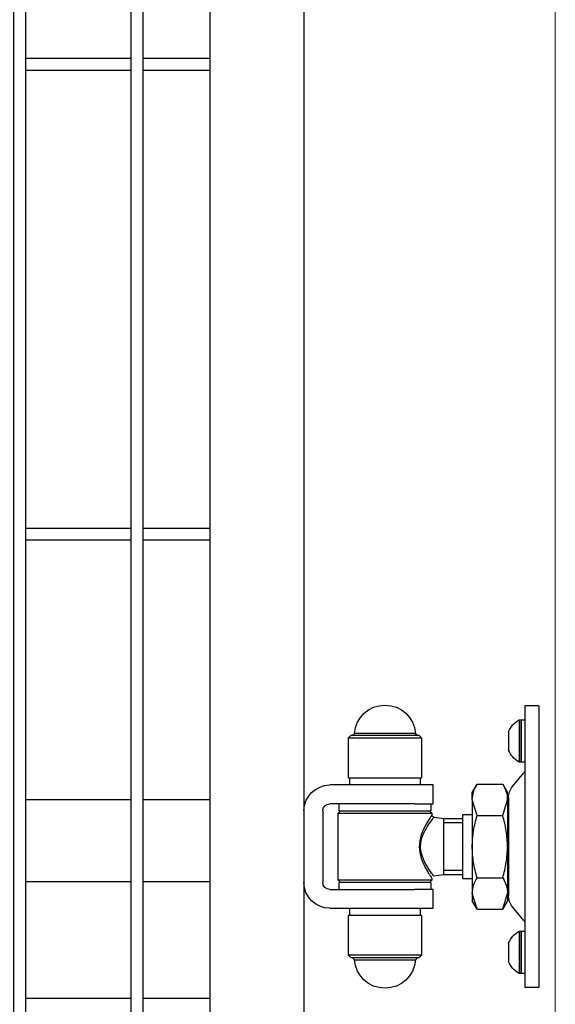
# Model space of a CAD drawing. Header units: inches. Extents: x 43593 to 117387, y -66787 to -26237.
# Tile 172 of 256: x 50735 to 50758, y -33649 to -33607. Entities that reach past the tile are written whole.
import ezdxf

# ---------------------------------------------------------------- set-up
doc = ezdxf.new("R2010")
doc.units = ezdxf.units.IN
doc.header["$MEASUREMENT"] = 0
doc.layers.get('0').update_dxf_attribs({"lineweight": 0})
doc.layers.add('--ogr.-panele', color=252, linetype='Continuous', lineweight=0)
doc.layers.add('AW OGRODZENIA', color=253, linetype='Continuous')

# ---------------------------------------------------------------- blocks, each defined once
blk = doc.blocks.new('zawias_brama_dwuskrz_przod')
for p, q in [((-100, 60), (-94, 60)), ((-100, 60), (-100, -60)), ((-94, 60), (-94, 50)), ((-92.4, 54), (-94, 54)), ((-92.4, 36), (-92.4, 54)), ((-92.4, 54), (-92.4, 36)), ((-91.6, 54), (-92.4, 54)), ((-91.6, 54), (-91.6, 36)), ((-94, 50), (-94, -50)), ((-87.1, 48.72), (-87.1, 41.28)), ((-49, 47.25), (-50, 46.25)), ((-19, 46.25), (-50, 46.25)), ((-50, 46.25), (-50, 29.25)), ((-49, 47.25), (-20, 47.25)), ((-47.47, 48.18), (-48.46, 47.25)), ((-47.47, 48.18), (-21.53, 48.18)), ((-20.54, 47.25), (-21.53, 48.18)), ((-19, 46.25), (-20, 47.25)), ((-19, 29.25), (-19, 46.25)), ((-94, 36), (-92.4, 36)), ((-92.4, 36), (-91.6, 36)), ((-88.8, 25.59), (-93.65, 31.36)), ((-84.6, 26.56), (-86.65, 23)), ((-73.7, 26.56), (-84.6, 26.56)), ((-71.65, 23), (-73.7, 26.56)), ((-55, 18.25), (-55, 26.25)), ((-55, 26.25), (-47, 26.25)), ((-19, 29.25), (-50, 29.25)), ((-49.5, 29.25), (-49.5, 26.25)), ((-47, 26.25), (-11, 26.25)), ((-19.5, 26.25), (-19.5, 29.25)), ((-86.65, 19.92), (-86.65, 23)), ((-71.65, 19.92), (-71.65, 23)), ((-87.05, 20.77), (-87.05, -20.77)), ((-86.65, 16.85), (-87.05, 16.85)), ((-86.65, 19.92), (-86.65, 0)), ((-84.6, 13.28), (-86.65, 19.92)), ((-73.7, 13.28), (-71.65, 19.92)), ((-71.65, 19.92), (-71.65, 0)), ((-47, 18.25), (-55, 18.25)), ((-54, 18.25), (-54, 15.25)), ((-47, 18.25), (-11, 18.25)), ((-15, 15.25), (-15, 18.25)), ((-73.7, 13.28), (-84.6, 13.28)), ((-67.65, 13.65), (-71.65, 13.65)), ((-67.65, -13.65), (-67.65, 13.65)), ((-55.38, 12.58), (-59.5, 12)), ((-53.5, 15.25), (-54.5, 14.25)), ((-14.5, 14.25), (-54.5, 14.25)), ((-54.5, 14.25), (-54.5, 13.53)), ((-15, 15.25), (-54, 15.25)), ((-14.5, 14.25), (-15.5, 15.25)), ((-14.5, -14.25), (-14.5, 14.25)), ((-8, 15.25), (-8, -15.25)), ((0, 15.25), (0, -15.25)), ((-59.5, 12), (-67.65, 12)), ((-67.65, 10.16), (-59.5, 10.16)), ((-59.5, -12), (-59.5, 12)), ((-86.65, 0), (-86.65, -19.92)), ((-71.65, 0), (-71.65, -19.92)), ((-67.65, -10.16), (-59.5, -10.16)), ((-67.65, -12), (-59.5, -12)), ((-59.5, -12), (-55.3, -12.59)), ((-73.7, -13.28), (-84.6, -13.28)), ((-71.65, -13.65), (-67.65, -13.65)), ((-54.5, -13.52), (-54.5, -14.25)), ((-54.5, -14.25), (-14.5, -14.25)), ((-54.5, -14.25), (-53.5, -15.25)), ((-54, -15.25), (-15, -15.25)), ((-54, -15.25), (-54, -18.25)), ((-15.5, -15.25), (-14.5, -14.25)), ((-15, -18.25), (-15, -15.25)), ((-87.05, -16.85), (-86.65, -16.85)), ((-86.65, -19.92), (-86.65, -23)), ((-84.6, -26.56), (-86.65, -19.92)), ((-73.7, -26.56), (-71.65, -19.92)), ((-71.65, -19.92), (-71.65, -23)), ((-55, -26.25), (-55, -18.25)), ((-55, -18.25), (-47, -18.25)), ((-11, -18.25), (-47, -18.25)), ((-86.65, -23), (-84.6, -26.56)), ((-73.7, -26.56), (-71.65, -23)), ((-93.65, -31.36), (-88.8, -25.59)), ((-73.7, -26.56), (-84.6, -26.56)), ((-47, -26.25), (-55, -26.25)), ((-50, -29.25), (-19, -29.25)), ((-50, -29.25), (-50, -46.25)), ((-49.5, -26.25), (-49.5, -29.25)), ((-11, -26.25), (-47, -26.25)), ((-19.5, -29.25), (-19.5, -26.25)), ((-19, -46.25), (-19, -29.25)), ((-92.4, -36), (-94, -36)), ((-92.4, -54), (-92.4, -36)), ((-92.4, -36), (-92.4, -54)), ((-91.6, -36), (-92.4, -36)), ((-91.6, -36), (-91.6, -54)), ((-87.1, -41.28), (-87.1, -48.72)), ((-94, -50), (-94, -60)), ((-50, -46.25), (-19, -46.25)), ((-50, -46.25), (-49, -47.25)), ((-20, -47.25), (-49, -47.25)), ((-48.46, -47.25), (-47.47, -48.18)), ((-21.53, -48.18), (-47.47, -48.18)), ((-21.53, -48.18), (-20.54, -47.25)), ((-20, -47.25), (-19, -46.25)), ((-94, -54), (-92.4, -54)), ((-92.4, -54), (-91.6, -54)), ((-100, -60), (-94, -60))]:
    blk.add_line(p, q)
for centre, radius, start, end in [((-34.5, 47.25), 13, 4.096, 175.9039), ((-96.45, 45.25), 10, 21.3862, 61.0146), ((-87.6, 48.72), 0.5, 360, 21.3862), ((-96.45, 44.75), 10, 298.9854, 338.6138), ((-87.6, 41.28), 0.5, 338.6138, 360), ((-92.5, 32.33), 1.5, 180, 220), ((-94.55, 20.77), 7.5, 360, 40), ((-73.68, 19.54), 12.97, 147.2703, 178.3454), ((-84.62, 19.54), 12.97, 1.6546, 32.7297), ((-11, 15.25), 11, 360, 90), ((-11, 15.25), 3, 360, 90), ((-55.5, 13.57), 1, 275.6499, 314.6003), ((-55.5, 13.57), 1, 314.6003, 330.6788), ((-73.68, -20.29), 12.97, 147.2703, 178.3454), ((-84.62, -20.29), 12.97, 1.6546, 32.7297), ((-11, -15.25), 3, 270, 360), ((-11, -15.25), 11, 270, 360), ((-94.55, -20.77), 7.5, 320, 360), ((-92.5, -32.33), 1.5, 140, 180), ((-96.45, -44.75), 10, 21.3862, 61.0146), ((-87.6, -41.28), 0.5, 360, 21.3862), ((-96.45, -45.25), 10, 298.9854, 338.6138), ((-87.6, -48.72), 0.5, 338.6138, 360), ((-34.5, -47.25), 13, 184.096, 355.9039)]:
    blk.add_arc(centre, radius, start, end)
for points, knots in [([(-86.65, 0), (-86.65, 1.12), (-86.6, 2.25), (-86.41, 4.51), (-86.27, 5.63), (-85.73, 8.96), (-85.22, 11.13), (-84.6, 13.28)], [0, 0, 0, 0, 0.25, 0.25, 0.5, 0.5, 1, 1, 1, 1]), ([(-71.65, 0), (-71.65, 1.12), (-71.7, 2.25), (-71.89, 4.51), (-72.03, 5.63), (-72.57, 8.96), (-73.08, 11.13), (-73.7, 13.28)], [0, 0, 0, 0, 0.25, 0.25, 0.5, 0.5, 1, 1, 1, 1]), ([(-55.36, -12.58), (-55.36, -12.58), (-55.31, -12.52), (-55.11, -12.26), (-54.94, -12.03), (-54.27, -11.14), (-53.64, -10.26), (-52.25, -8.11), (-51.49, -6.82), (-50.23, -3.87), (-49.74, -2.15), (-49.65, 0.52), (-49.73, 1.41), (-50.06, 3.13), (-50.31, 3.94), (-51.19, 6.25), (-51.94, 7.58), (-53.36, 9.87), (-54.02, 10.79), (-54.76, 11.8), (-54.97, 12.07), (-55.25, 12.44), (-55.34, 12.55), (-55.36, 12.58)], [0, 0, 0, 0, 0.053416, 0.053416, 0.116521, 0.116521, 0.242733, 0.242733, 0.368944, 0.368944, 0.495155, 0.495155, 0.558261, 0.558261, 0.621366, 0.621366, 0.747578, 0.747578, 0.873789, 0.873789, 0.936894, 0.936894, 1, 1, 1, 1]), ([(-54.5, 13.57), (-54.48, 13.54), (-54.4, 13.42), (-54.12, 13.01), (-53.92, 12.71), (-53.2, 11.59), (-52.55, 10.56), (-51.2, 8.08), (-50.49, 6.62), (-49.4, 3.37), (-49.04, 1.51), (-49.13, -2.19), (-49.57, -3.99), (-50.45, -6.38), (-50.78, -7.13), (-51.45, -8.52), (-51.79, -9.17), (-52.46, -10.36), (-52.78, -10.9), (-53.37, -11.85), (-53.63, -12.25), (-54.26, -13.22), (-54.5, -13.57), (-54.5, -13.57)], [0, 0, 0, 0, 0.062944, 0.062944, 0.125887, 0.125887, 0.251775, 0.251775, 0.377662, 0.377662, 0.503549, 0.503549, 0.629436, 0.629436, 0.69238, 0.69238, 0.755324, 0.755324, 0.818267, 0.818267, 0.881211, 0.881211, 1, 1, 1, 1]), ([(-84.6, -13.28), (-84.91, -12.2), (-85.19, -11.11), (-85.7, -8.9), (-85.92, -7.8), (-86.46, -4.47), (-86.65, -2.24), (-86.65, 0)], [0, 0, 0, 0, 0.25, 0.25, 0.5, 0.5, 1, 1, 1, 1]), ([(-73.7, -13.28), (-73.39, -12.2), (-73.11, -11.11), (-72.6, -8.9), (-72.38, -7.8), (-71.84, -4.47), (-71.65, -2.24), (-71.65, 0)], [0, 0, 0, 0, 0.25, 0.25, 0.5, 0.5, 1, 1, 1, 1])]:
    blk.add_open_spline(points, degree=3, knots=knots)

msp = doc.modelspace()

# ---------------------------------------------------------------- linework, layer by layer
at = {"layer": '--ogr.-panele', "color": 0}
msp.add_line((50757.891, -33524.295), (50757.891, -33677.802), dxfattribs=at)
at = {"layer": 'AW OGRODZENIA'}
for p, q in [((50747.191, -33524.802), (50747.191, -33669.802)), ((50743.191, -33528.802), (50743.191, -33665.802)), ((50739.843, -33608.262), (50735.339, -33608.262)), ((50739.843, -33608.262), (50735.339, -33608.262)), ((50739.843, -33608.262), (50735.339, -33608.262)), ((50739.843, -33608.262), (50735.339, -33608.262)), ((50739.843, -33608.262), (50735.339, -33608.262)), ((50739.843, -33608.262), (50735.339, -33608.262)), ((50739.843, -33608.262), (50735.339, -33608.262)), ((50739.843, -33608.262), (50735.339, -33608.262)), ((50739.843, -33608.262), (50735.339, -33608.262)), ((50739.843, -33608.262), (50735.339, -33608.262)), ((50739.843, -33608.262), (50735.339, -33608.262)), ((50739.843, -33608.262), (50735.339, -33608.262)), ((50739.843, -33608.262), (50735.339, -33608.262)), ((50739.843, -33608.262), (50735.339, -33608.262)), ((50739.843, -33608.262), (50735.339, -33608.262)), ((50739.843, -33608.262), (50735.339, -33608.262)), ((50739.843, -33608.262), (50735.339, -33608.262)), ((50739.843, -33608.262), (50735.339, -33608.262)), ((50739.843, -33608.262), (50735.339, -33608.262)), ((50739.843, -33608.262), (50735.339, -33608.262)), ((50739.843, -33608.262), (50735.339, -33608.262)), ((50739.843, -33608.262), (50735.339, -33608.262)), ((50739.843, -33608.262), (50735.339, -33608.262)), ((50739.843, -33608.262), (50735.339, -33608.262)), ((50739.843, -33608.262), (50735.339, -33608.262)), ((50743.191, -33608.262), (50740.339, -33608.262)), ((50743.191, -33608.262), (50740.339, -33608.262)), ((50743.191, -33608.262), (50740.339, -33608.262)), ((50743.191, -33608.262), (50740.339, -33608.262)), ((50743.191, -33608.262), (50740.339, -33608.262)), ((50743.191, -33608.262), (50740.339, -33608.262)), ((50743.191, -33608.262), (50740.339, -33608.262)), ((50743.191, -33608.262), (50740.339, -33608.262)), ((50743.191, -33608.262), (50740.339, -33608.262)), ((50743.191, -33608.262), (50740.339, -33608.262)), ((50743.191, -33608.262), (50740.339, -33608.262)), ((50743.191, -33608.262), (50740.339, -33608.262)), ((50743.191, -33608.262), (50740.339, -33608.262)), ((50743.191, -33608.262), (50740.339, -33608.262)), ((50743.191, -33608.262), (50740.339, -33608.262)), ((50743.191, -33608.262), (50740.339, -33608.262)), ((50743.191, -33608.262), (50740.339, -33608.262)), ((50743.191, -33608.262), (50740.339, -33608.262)), ((50743.191, -33608.262), (50740.339, -33608.262)), ((50743.191, -33608.262), (50740.339, -33608.262)), ((50743.191, -33608.262), (50740.339, -33608.262)), ((50743.191, -33608.262), (50740.339, -33608.262)), ((50743.191, -33608.262), (50740.339, -33608.262)), ((50743.191, -33608.262), (50740.339, -33608.262)), ((50743.191, -33608.262), (50740.339, -33608.262)), ((50739.843, -33608.762), (50735.339, -33608.762)), ((50739.843, -33608.762), (50735.339, -33608.762)), ((50739.843, -33608.762), (50735.339, -33608.762)), ((50739.843, -33608.762), (50735.339, -33608.762)), ((50739.843, -33608.762), (50735.339, -33608.762)), ((50739.843, -33608.762), (50735.339, -33608.762)), ((50739.843, -33608.762), (50735.339, -33608.762)), ((50739.843, -33608.762), (50735.339, -33608.762)), ((50739.843, -33608.762), (50735.339, -33608.762)), ((50739.843, -33608.762), (50735.339, -33608.762)), ((50739.843, -33608.762), (50735.339, -33608.762)), ((50739.843, -33608.762), (50735.339, -33608.762)), ((50739.843, -33608.762), (50735.339, -33608.762)), ((50739.843, -33608.762), (50735.339, -33608.762)), ((50739.843, -33608.762), (50735.339, -33608.762)), ((50739.843, -33608.762), (50735.339, -33608.762)), ((50739.843, -33608.762), (50735.339, -33608.762)), ((50739.843, -33608.762), (50735.339, -33608.762)), ((50739.843, -33608.762), (50735.339, -33608.762)), ((50739.843, -33608.762), (50735.339, -33608.762)), ((50739.843, -33608.762), (50735.339, -33608.762)), ((50739.843, -33608.762), (50735.339, -33608.762)), ((50739.843, -33608.762), (50735.339, -33608.762)), ((50739.843, -33608.762), (50735.339, -33608.762)), ((50739.843, -33608.762), (50735.339, -33608.762)), ((50743.191, -33608.762), (50740.339, -33608.762)), ((50743.191, -33608.762), (50740.339, -33608.762)), ((50743.191, -33608.762), (50740.339, -33608.762)), ((50743.191, -33608.762), (50740.339, -33608.762)), ((50743.191, -33608.762), (50740.339, -33608.762)), ((50743.191, -33608.762), (50740.339, -33608.762)), ((50743.191, -33608.762), (50740.339, -33608.762)), ((50743.191, -33608.762), (50740.339, -33608.762)), ((50743.191, -33608.762), (50740.339, -33608.762)), ((50743.191, -33608.762), (50740.339, -33608.762)), ((50743.191, -33608.762), (50740.339, -33608.762)), ((50743.191, -33608.762), (50740.339, -33608.762)), ((50743.191, -33608.762), (50740.339, -33608.762)), ((50743.191, -33608.762), (50740.339, -33608.762)), ((50743.191, -33608.762), (50740.339, -33608.762)), ((50743.191, -33608.762), (50740.339, -33608.762)), ((50743.191, -33608.762), (50740.339, -33608.762)), ((50743.191, -33608.762), (50740.339, -33608.762)), ((50743.191, -33608.762), (50740.339, -33608.762)), ((50743.191, -33608.762), (50740.339, -33608.762)), ((50743.191, -33608.762), (50740.339, -33608.762)), ((50743.191, -33608.762), (50740.339, -33608.762)), ((50743.191, -33608.762), (50740.339, -33608.762)), ((50743.191, -33608.762), (50740.339, -33608.762)), ((50743.191, -33608.762), (50740.339, -33608.762)), ((50739.843, -33628.262), (50735.339, -33628.262)), ((50739.843, -33628.262), (50735.339, -33628.262)), ((50739.843, -33628.262), (50735.339, -33628.262)), ((50739.843, -33628.262), (50735.339, -33628.262)), ((50739.843, -33628.262), (50735.339, -33628.262)), ((50739.843, -33628.262), (50735.339, -33628.262)), ((50739.843, -33628.262), (50735.339, -33628.262)), ((50739.843, -33628.262), (50735.339, -33628.262)), ((50739.843, -33628.262), (50735.339, -33628.262)), ((50739.843, -33628.262), (50735.339, -33628.262)), ((50739.843, -33628.262), (50735.339, -33628.262)), ((50739.843, -33628.262), (50735.339, -33628.262)), ((50739.843, -33628.262), (50735.339, -33628.262)), ((50739.843, -33628.262), (50735.339, -33628.262)), ((50739.843, -33628.262), (50735.339, -33628.262)), ((50739.843, -33628.262), (50735.339, -33628.262)), ((50739.843, -33628.262), (50735.339, -33628.262)), ((50739.843, -33628.262), (50735.339, -33628.262)), ((50739.843, -33628.262), (50735.339, -33628.262)), ((50739.843, -33628.262), (50735.339, -33628.262)), ((50739.843, -33628.262), (50735.339, -33628.262)), ((50739.843, -33628.262), (50735.339, -33628.262)), ((50739.843, -33628.262), (50735.339, -33628.262)), ((50739.843, -33628.262), (50735.339, -33628.262)), ((50739.843, -33628.262), (50735.339, -33628.262)), ((50743.191, -33628.262), (50740.339, -33628.262)), ((50743.191, -33628.262), (50740.339, -33628.262)), ((50743.191, -33628.262), (50740.339, -33628.262)), ((50743.191, -33628.262), (50740.339, -33628.262)), ((50743.191, -33628.262), (50740.339, -33628.262)), ((50743.191, -33628.262), (50740.339, -33628.262)), ((50743.191, -33628.262), (50740.339, -33628.262)), ((50743.191, -33628.262), (50740.339, -33628.262)), ((50743.191, -33628.262), (50740.339, -33628.262)), ((50743.191, -33628.262), (50740.339, -33628.262)), ((50743.191, -33628.262), (50740.339, -33628.262)), ((50743.191, -33628.262), (50740.339, -33628.262)), ((50743.191, -33628.262), (50740.339, -33628.262)), ((50743.191, -33628.262), (50740.339, -33628.262)), ((50743.191, -33628.262), (50740.339, -33628.262)), ((50743.191, -33628.262), (50740.339, -33628.262)), ((50743.191, -33628.262), (50740.339, -33628.262)), ((50743.191, -33628.262), (50740.339, -33628.262)), ((50743.191, -33628.262), (50740.339, -33628.262)), ((50743.191, -33628.262), (50740.339, -33628.262)), ((50743.191, -33628.262), (50740.339, -33628.262)), ((50743.191, -33628.262), (50740.339, -33628.262)), ((50743.191, -33628.262), (50740.339, -33628.262)), ((50743.191, -33628.262), (50740.339, -33628.262)), ((50743.191, -33628.262), (50740.339, -33628.262)), ((50739.843, -33628.762), (50735.339, -33628.762)), ((50739.843, -33628.762), (50735.339, -33628.762)), ((50739.843, -33628.762), (50735.339, -33628.762)), ((50739.843, -33628.762), (50735.339, -33628.762)), ((50739.843, -33628.762), (50735.339, -33628.762)), ((50739.843, -33628.762), (50735.339, -33628.762)), ((50739.843, -33628.762), (50735.339, -33628.762)), ((50739.843, -33628.762), (50735.339, -33628.762)), ((50739.843, -33628.762), (50735.339, -33628.762)), ((50739.843, -33628.762), (50735.339, -33628.762)), ((50739.843, -33628.762), (50735.339, -33628.762)), ((50739.843, -33628.762), (50735.339, -33628.762)), ((50739.843, -33628.762), (50735.339, -33628.762)), ((50739.843, -33628.762), (50735.339, -33628.762)), ((50739.843, -33628.762), (50735.339, -33628.762)), ((50739.843, -33628.762), (50735.339, -33628.762)), ((50739.843, -33628.762), (50735.339, -33628.762)), ((50739.843, -33628.762), (50735.339, -33628.762)), ((50739.843, -33628.762), (50735.339, -33628.762)), ((50739.843, -33628.762), (50735.339, -33628.762)), ((50739.843, -33628.762), (50735.339, -33628.762)), ((50739.843, -33628.762), (50735.339, -33628.762)), ((50739.843, -33628.762), (50735.339, -33628.762)), ((50739.843, -33628.762), (50735.339, -33628.762)), ((50739.843, -33628.762), (50735.339, -33628.762)), ((50743.191, -33628.762), (50740.339, -33628.762)), ((50743.191, -33628.762), (50740.339, -33628.762)), ((50743.191, -33628.762), (50740.339, -33628.762)), ((50743.191, -33628.762), (50740.339, -33628.762)), ((50743.191, -33628.762), (50740.339, -33628.762)), ((50743.191, -33628.762), (50740.339, -33628.762)), ((50743.191, -33628.762), (50740.339, -33628.762)), ((50743.191, -33628.762), (50740.339, -33628.762)), ((50743.191, -33628.762), (50740.339, -33628.762)), ((50743.191, -33628.762), (50740.339, -33628.762)), ((50743.191, -33628.762), (50740.339, -33628.762)), ((50743.191, -33628.762), (50740.339, -33628.762)), ((50743.191, -33628.762), (50740.339, -33628.762)), ((50743.191, -33628.762), (50740.339, -33628.762)), ((50743.191, -33628.762), (50740.339, -33628.762)), ((50743.191, -33628.762), (50740.339, -33628.762)), ((50743.191, -33628.762), (50740.339, -33628.762)), ((50743.191, -33628.762), (50740.339, -33628.762)), ((50743.191, -33628.762), (50740.339, -33628.762)), ((50743.191, -33628.762), (50740.339, -33628.762)), ((50743.191, -33628.762), (50740.339, -33628.762)), ((50743.191, -33628.762), (50740.339, -33628.762)), ((50743.191, -33628.762), (50740.339, -33628.762)), ((50743.191, -33628.762), (50740.339, -33628.762)), ((50743.191, -33628.762), (50740.339, -33628.762)), ((50739.843, -33639.802), (50735.339, -33639.802)), ((50739.843, -33639.802), (50735.339, -33639.802)), ((50739.843, -33639.802), (50735.339, -33639.802)), ((50739.843, -33639.802), (50735.339, -33639.802)), ((50739.843, -33639.802), (50735.339, -33639.802)), ((50739.843, -33639.802), (50735.339, -33639.802)), ((50739.843, -33639.802), (50735.339, -33639.802)), ((50739.843, -33639.802), (50735.339, -33639.802)), ((50739.843, -33639.802), (50735.339, -33639.802)), ((50739.843, -33639.802), (50735.339, -33639.802)), ((50739.843, -33639.802), (50735.339, -33639.802)), ((50739.843, -33639.802), (50735.339, -33639.802)), ((50739.843, -33639.802), (50735.339, -33639.802)), ((50739.843, -33639.802), (50735.339, -33639.802)), ((50739.843, -33639.802), (50735.339, -33639.802)), ((50739.843, -33639.802), (50735.339, -33639.802)), ((50739.843, -33639.802), (50735.339, -33639.802)), ((50739.843, -33639.802), (50735.339, -33639.802)), ((50739.843, -33639.802), (50735.339, -33639.802)), ((50739.843, -33639.802), (50735.339, -33639.802)), ((50739.843, -33639.802), (50735.339, -33639.802)), ((50739.843, -33639.802), (50735.339, -33639.802)), ((50739.843, -33639.802), (50735.339, -33639.802)), ((50739.843, -33639.802), (50735.339, -33639.802)), ((50739.843, -33639.802), (50735.339, -33639.802)), ((50743.191, -33639.802), (50740.339, -33639.802)), ((50743.191, -33639.802), (50740.339, -33639.802)), ((50743.191, -33639.802), (50740.339, -33639.802)), ((50743.191, -33639.802), (50740.339, -33639.802)), ((50743.191, -33639.802), (50740.339, -33639.802)), ((50743.191, -33639.802), (50740.339, -33639.802)), ((50743.191, -33639.802), (50740.339, -33639.802)), ((50743.191, -33639.802), (50740.339, -33639.802)), ((50743.191, -33639.802), (50740.339, -33639.802)), ((50743.191, -33639.802), (50740.339, -33639.802)), ((50743.191, -33639.802), (50740.339, -33639.802)), ((50743.191, -33639.802), (50740.339, -33639.802)), ((50743.191, -33639.802), (50740.339, -33639.802)), ((50743.191, -33639.802), (50740.339, -33639.802)), ((50743.191, -33639.802), (50740.339, -33639.802)), ((50743.191, -33639.802), (50740.339, -33639.802)), ((50743.191, -33639.802), (50740.339, -33639.802)), ((50743.191, -33639.802), (50740.339, -33639.802)), ((50743.191, -33639.802), (50740.339, -33639.802)), ((50743.191, -33639.802), (50740.339, -33639.802)), ((50743.191, -33639.802), (50740.339, -33639.802)), ((50743.191, -33639.802), (50740.339, -33639.802)), ((50743.191, -33639.802), (50740.339, -33639.802)), ((50743.191, -33639.802), (50740.339, -33639.802)), ((50743.191, -33639.802), (50740.339, -33639.802)), ((50739.843, -33643.302), (50735.339, -33643.302)), ((50739.843, -33643.302), (50735.339, -33643.302)), ((50739.843, -33643.302), (50735.339, -33643.302)), ((50739.843, -33643.302), (50735.339, -33643.302)), ((50739.843, -33643.302), (50735.339, -33643.302)), ((50739.843, -33643.302), (50735.339, -33643.302)), ((50739.843, -33643.302), (50735.339, -33643.302)), ((50739.843, -33643.302), (50735.339, -33643.302)), ((50739.843, -33643.302), (50735.339, -33643.302)), ((50739.843, -33643.302), (50735.339, -33643.302)), ((50739.843, -33643.302), (50735.339, -33643.302)), ((50739.843, -33643.302), (50735.339, -33643.302)), ((50739.843, -33643.302), (50735.339, -33643.302)), ((50739.843, -33643.302), (50735.339, -33643.302)), ((50739.843, -33643.302), (50735.339, -33643.302)), ((50739.843, -33643.302), (50735.339, -33643.302)), ((50739.843, -33643.302), (50735.339, -33643.302)), ((50739.843, -33643.302), (50735.339, -33643.302)), ((50739.843, -33643.302), (50735.339, -33643.302)), ((50739.843, -33643.302), (50735.339, -33643.302)), ((50739.843, -33643.302), (50735.339, -33643.302)), ((50739.843, -33643.302), (50735.339, -33643.302)), ((50739.843, -33643.302), (50735.339, -33643.302)), ((50739.843, -33643.302), (50735.339, -33643.302)), ((50739.843, -33643.302), (50735.339, -33643.302)), ((50743.191, -33643.302), (50740.339, -33643.302)), ((50743.191, -33643.302), (50740.339, -33643.302)), ((50743.191, -33643.302), (50740.339, -33643.302)), ((50743.191, -33643.302), (50740.339, -33643.302)), ((50743.191, -33643.302), (50740.339, -33643.302)), ((50743.191, -33643.302), (50740.339, -33643.302)), ((50743.191, -33643.302), (50740.339, -33643.302)), ((50743.191, -33643.302), (50740.339, -33643.302)), ((50743.191, -33643.302), (50740.339, -33643.302)), ((50743.191, -33643.302), (50740.339, -33643.302)), ((50743.191, -33643.302), (50740.339, -33643.302)), ((50743.191, -33643.302), (50740.339, -33643.302)), ((50743.191, -33643.302), (50740.339, -33643.302)), ((50743.191, -33643.302), (50740.339, -33643.302)), ((50743.191, -33643.302), (50740.339, -33643.302)), ((50743.191, -33643.302), (50740.339, -33643.302)), ((50743.191, -33643.302), (50740.339, -33643.302)), ((50743.191, -33643.302), (50740.339, -33643.302)), ((50743.191, -33643.302), (50740.339, -33643.302)), ((50743.191, -33643.302), (50740.339, -33643.302)), ((50743.191, -33643.302), (50740.339, -33643.302)), ((50743.191, -33643.302), (50740.339, -33643.302)), ((50743.191, -33643.302), (50740.339, -33643.302)), ((50743.191, -33643.302), (50740.339, -33643.302)), ((50743.191, -33643.302), (50740.339, -33643.302)), ((50739.843, -33648.262), (50735.339, -33648.262)), ((50739.843, -33648.262), (50735.339, -33648.262)), ((50739.843, -33648.262), (50735.339, -33648.262)), ((50739.843, -33648.262), (50735.339, -33648.262)), ((50739.843, -33648.262), (50735.339, -33648.262)), ((50739.843, -33648.262), (50735.339, -33648.262)), ((50739.843, -33648.262), (50735.339, -33648.262)), ((50739.843, -33648.262), (50735.339, -33648.262)), ((50739.843, -33648.262), (50735.339, -33648.262)), ((50739.843, -33648.262), (50735.339, -33648.262)), ((50739.843, -33648.262), (50735.339, -33648.262)), ((50739.843, -33648.262), (50735.339, -33648.262)), ((50739.843, -33648.262), (50735.339, -33648.262)), ((50739.843, -33648.262), (50735.339, -33648.262)), ((50739.843, -33648.262), (50735.339, -33648.262)), ((50739.843, -33648.262), (50735.339, -33648.262)), ((50739.843, -33648.262), (50735.339, -33648.262)), ((50739.843, -33648.262), (50735.339, -33648.262)), ((50739.843, -33648.262), (50735.339, -33648.262)), ((50739.843, -33648.262), (50735.339, -33648.262)), ((50739.843, -33648.262), (50735.339, -33648.262)), ((50739.843, -33648.262), (50735.339, -33648.262)), ((50739.843, -33648.262), (50735.339, -33648.262)), ((50739.843, -33648.262), (50735.339, -33648.262)), ((50739.843, -33648.262), (50735.339, -33648.262)), ((50743.191, -33648.262), (50740.339, -33648.262)), ((50743.191, -33648.262), (50740.339, -33648.262)), ((50743.191, -33648.262), (50740.339, -33648.262)), ((50743.191, -33648.262), (50740.339, -33648.262)), ((50743.191, -33648.262), (50740.339, -33648.262)), ((50743.191, -33648.262), (50740.339, -33648.262)), ((50743.191, -33648.262), (50740.339, -33648.262)), ((50743.191, -33648.262), (50740.339, -33648.262)), ((50743.191, -33648.262), (50740.339, -33648.262)), ((50743.191, -33648.262), (50740.339, -33648.262)), ((50743.191, -33648.262), (50740.339, -33648.262)), ((50743.191, -33648.262), (50740.339, -33648.262)), ((50743.191, -33648.262), (50740.339, -33648.262)), ((50743.191, -33648.262), (50740.339, -33648.262)), ((50743.191, -33648.262), (50740.339, -33648.262)), ((50743.191, -33648.262), (50740.339, -33648.262)), ((50743.191, -33648.262), (50740.339, -33648.262)), ((50743.191, -33648.262), (50740.339, -33648.262)), ((50743.191, -33648.262), (50740.339, -33648.262)), ((50743.191, -33648.262), (50740.339, -33648.262)), ((50743.191, -33648.262), (50740.339, -33648.262)), ((50743.191, -33648.262), (50740.339, -33648.262)), ((50743.191, -33648.262), (50740.339, -33648.262)), ((50743.191, -33648.262), (50740.339, -33648.262)), ((50743.191, -33648.262), (50740.339, -33648.262))]:
    msp.add_line(p, q, dxfattribs=at)
for points in [[(50734.843, -33528.802), (50735.339, -33528.802), (50735.339, -33665.802), (50734.843, -33665.802)], [(50739.843, -33528.802), (50740.339, -33528.802), (50740.339, -33665.802), (50739.843, -33665.802)]]:
    msp.add_lwpolyline(points, close=True, dxfattribs=at)

# ---------------------------------------------------------------- block references
at = {"layer": 'AW OGRODZENIA', "xscale": -0.1, "yscale": 0.1, "zscale": 0.1}
msp.add_blockref('zawias_brama_dwuskrz_przod', (50747.191, -33641.802), dxfattribs=at)

doc.saveas('drawing.dxf')
